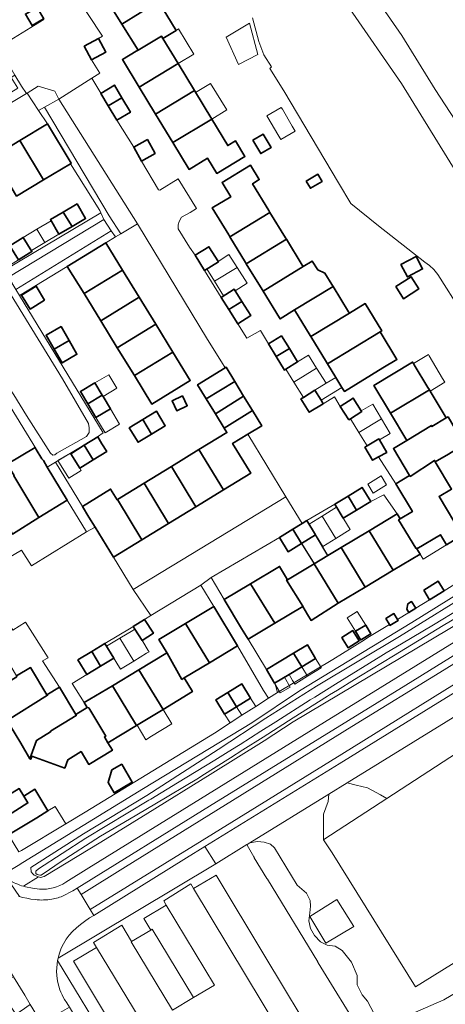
# Model space of a CAD drawing. Extents: x 147051 to 149075, y 463071 to 465537.
# Tile 201 of 229: x 147850 to 147930, y 464520 to 464706. Entities that reach past the tile are written whole.
import ezdxf

# ---------------------------------------------------------------- set-up
doc = ezdxf.new("R2010")
doc.units = 0
doc.header["$LTSCALE"] = 0.5
for name, color, linetype, lineweight in [('B-PV-GR-BEPLANTING_CULTUUR_HEESTERS-GV', 252, 'CONTINUOUS', 18), ('B-PV-OG-BEBOUWING-GV', 6, 'CONTINUOUS', 35), ('B-PV-OG-BEBOUWING_LUIFEL-GV', 6, 'CONTINUOUS', 18), ('B-PV-OG-TERREIN_BEGROEID-GV', 252, 'CONTINUOUS', 18), ('B-PV-OG-TERREIN_ERF-GV', 252, 'CONTINUOUS', 18), ('B-PV-OG-WATER_SLOOT-GV', 252, 'CONTINUOUS', 18), ('B-PV-OG-WEG-GV', 252, 'CONTINUOUS', 18), ('B-PV-VH-GESLOTENVERHARDING_ASFALT-GV', 252, 'CONTINUOUS', 18), ('B-PV-VH-OPENVERHARDING-GV', 252, 'CONTINUOUS', 18), ('B-PV-VH-OPENVERHARDING_BETONSTRAATSTEEN-GV', 252, 'CONTINUOUS', 18), ('B-PV-VH-OPENVERHARDING_SIERBESTRATING-GV', 252, 'CONTINUOUS', 18), ('B-PV-VH-OPENVERHARDING_TEGEL-GV', 252, 'CONTINUOUS', 18), ('N-PV-OG-BEBOUWING-GV', 6, 'CONTINUOUS', 25)]:
    doc.layers.add(name, color=color, linetype=linetype, lineweight=lineweight)

msp = doc.modelspace()

# ---------------------------------------------------------------- linework, layer by layer
at = {"layer": 'B-PV-GR-BEPLANTING_CULTUUR_HEESTERS-GV', "flags": 128}
for points in [[(147853.038, 464693.015), (147850.964, 464691.737), (147853.094, 464688.434), (147854.193, 464689.061), (147856.943, 464690.614), (147856.141, 464692.115)], [(147848.815, 464654.795), (147866.765, 464665.854), (147865.366, 464667.959), (147847.419, 464657.087)], [(147849.515, 464653.647), (147858.502, 464659.135), (147865.73, 464663.577), (147867.554, 464664.666), (147866.765, 464665.854), (147848.815, 464654.795)], [(147916.081, 464616.465), (147918.592, 464618.007), (147917.554, 464619.697), (147915.043, 464618.155)]]:
    msp.add_lwpolyline(points, close=True, dxfattribs=at)
at = {"layer": 'B-PV-OG-BEBOUWING-GV', "flags": 128}
for points in [[(147865.589, 464709.921), (147868.799, 464704.711), (147875.674, 464708.947), (147872.543, 464714.106), (147873.864, 464714.908), (147872.191, 464717.665), (147868.369, 464715.345), (147867.003, 464714.516), (147868.66, 464711.785)], [(147854.049, 464705.692), (147854.069, 464705.704), (147852.895, 464707.719), (147852.812, 464707.862), (147850.625, 464706.589), (147851.881, 464704.431)], [(147871.815, 464699.814), (147876.25, 464702.435), (147876.473, 464702.02), (147878.962, 464703.53), (147875.674, 464708.947), (147868.799, 464704.711)], [(147861.689, 464700.578), (147863.087, 464698.007), (147865.769, 464699.466), (147864.371, 464702.036)], [(147872.034, 464692.848), (147879.352, 464697.276), (147876.473, 464702.02), (147876.25, 464702.435), (147871.815, 464699.814), (147871.489, 464699.621), (147868.883, 464698.039)], [(147872.034, 464692.848), (147875.132, 464687.744), (147882.433, 464692.201), (147879.352, 464697.276)], [(147864.833, 464691.681), (147866.216, 464689.327), (147868.767, 464690.871), (147867.379, 464693.234)], [(147885.68, 464686.851), (147882.433, 464692.201), (147875.132, 464687.744), (147878.365, 464682.417)], [(147867.808, 464686.616), (147870.379, 464688.126), (147868.767, 464690.871), (147866.216, 464689.327)], [(147859.111, 464678.458), (147859.25, 464678.541), (147854.803, 464685.942), (147849.561, 464682.792), (147854.052, 464675.426)], [(147885.68, 464686.851), (147878.365, 464682.417), (147881.415, 464677.392), (147884.869, 464679.489), (147886.615, 464676.612), (147891.926, 464679.835), (147890.167, 464682.734), (147888.714, 464681.852)], [(147893.447, 464682.866), (147894.912, 464680.368), (147896.859, 464681.51), (147895.394, 464684.008)], [(147844.476, 464679.736), (147848.969, 464672.368), (147854.052, 464675.426), (147849.561, 464682.792)], [(147875.062, 464680.401), (147873.575, 464683.004), (147871.002, 464681.534), (147872.488, 464678.931)], [(147896.443, 464669.638), (147893.359, 464674.69), (147894.622, 464675.461), (147892.97, 464678.168), (147887.636, 464674.912), (147889.266, 464672.241), (147885.795, 464670.122), (147888.888, 464665.055), (147889.108, 464664.695), (147896.65, 464669.299)], [(147903.48, 464675.152), (147904.271, 464673.828), (147906.452, 464675.132), (147905.661, 464676.455)], [(147857.748, 464669.364), (147859.396, 464666.66), (147861.951, 464668.169), (147860.34, 464670.896)], [(147859.396, 464666.66), (147857.748, 464669.364), (147855.328, 464667.934), (147856.939, 464665.208)], [(147899.585, 464664.491), (147896.65, 464669.299), (147889.108, 464664.695), (147892.039, 464659.892), (147892.195, 464659.637), (147899.738, 464664.241)], [(147849.325, 464660.369), (147851.843, 464661.93), (147850.202, 464664.575), (147847.685, 464663.014)], [(147868.885, 464658.443), (147865.73, 464663.577), (147858.502, 464659.135), (147861.653, 464654.008)], [(147902.702, 464659.384), (147899.738, 464664.241), (147892.195, 464659.637), (147895.15, 464654.797), (147895.338, 464654.489), (147902.88, 464659.093)], [(147882.558, 464661.223), (147884.325, 464658.375), (147886.929, 464659.99), (147885.162, 464662.838)], [(147901.291, 464650.936), (147908.529, 464655.354), (147908.297, 464655.735), (147906.983, 464657.888), (147905.636, 464658.496), (147904.585, 464660.134), (147902.88, 464659.093), (147895.338, 464654.489), (147898.429, 464649.425), (147898.534, 464649.253)], [(147924.13, 464660.976), (147921.296, 464659.475), (147922.526, 464657.152), (147925.36, 464658.652)], [(147868.885, 464658.443), (147861.653, 464654.008), (147864.786, 464648.909), (147872.037, 464653.314)], [(147920.305, 464655.352), (147921.769, 464653.051), (147924.656, 464654.887), (147923.192, 464657.189)], [(147854.22, 464652.767), (147852.616, 464655.385), (147849.913, 464653.729), (147851.517, 464651.111)], [(147891.37, 464652.501), (147889.882, 464654.847), (147887.436, 464653.296), (147888.894, 464650.997)], [(147904.233, 464646.117), (147904.355, 464645.917), (147911.593, 464650.335), (147911.45, 464650.57), (147908.529, 464655.354), (147901.291, 464650.936)], [(147867.915, 464643.818), (147875.153, 464648.243), (147872.037, 464653.314), (147864.786, 464648.909)], [(147888.894, 464650.997), (147890.595, 464648.314), (147893.041, 464649.865), (147891.37, 464652.501)], [(147907.284, 464641.119), (147907.494, 464640.775), (147917.371, 464646.804), (147917.67, 464646.986), (147914.532, 464652.129), (147911.593, 464650.335), (147904.355, 464645.917)], [(147858.828, 464645.2), (147857.333, 464647.794), (147854.526, 464646.176), (147856.021, 464643.582)], [(147878.37, 464643.009), (147875.153, 464648.243), (147867.915, 464643.818), (147871.125, 464638.594)], [(147909.033, 464638.254), (147910.191, 464636.356), (147910.645, 464635.613), (147917.883, 464640.031), (147920.522, 464641.642), (147917.371, 464646.804), (147907.494, 464640.775)], [(147858.828, 464645.2), (147856.021, 464643.582), (147857.517, 464640.988), (147860.324, 464642.606)], [(147898.837, 464646.089), (147896.367, 464644.582), (147897.837, 464642.171), (147900.299, 464643.69)], [(147878.37, 464643.009), (147871.125, 464638.594), (147874.421, 464633.231), (147881.649, 464637.673)], [(147897.837, 464642.171), (147899.383, 464639.636), (147899.647, 464639.797), (147901.845, 464641.155), (147900.299, 464643.69)], [(147919.356, 464631.5), (147926.643, 464635.9), (147926.359, 464636.372), (147923.811, 464640.613), (147923.666, 464640.855), (147923.498, 464641.134), (147916.202, 464636.75)], [(147890.002, 464637.487), (147888.375, 464640.142), (147888.209, 464640.04), (147883.033, 464636.868), (147884.656, 464634.22)], [(147863.713, 464637.219), (147860.979, 464635.589), (147862.369, 464633.258), (147865.087, 464634.914)], [(147886.393, 464631.386), (147891.689, 464634.736), (147890.002, 464637.487), (147884.656, 464634.22)], [(147906.666, 464633.296), (147906.26, 464633.957), (147905.111, 464635.829), (147905.106, 464635.838), (147902.933, 464634.492), (147902.481, 464634.214), (147904.036, 464631.681)], [(147919.356, 464631.5), (147922.431, 464626.382), (147927.025, 464629.201), (147927.132, 464628.995), (147929.821, 464630.61), (147926.793, 464635.65), (147926.643, 464635.9)], [(147863.905, 464630.683), (147866.639, 464632.313), (147865.227, 464634.68), (147865.087, 464634.914), (147862.369, 464633.258)], [(147880.215, 464634.759), (147878.227, 464633.816), (147879.102, 464631.971), (147881.09, 464632.914)], [(147888.027, 464628.72), (147893.342, 464632.038), (147891.689, 464634.736), (147886.393, 464631.386)], [(147911.462, 464630.259), (147911.784, 464630.463), (147913.904, 464631.808), (147913.824, 464631.934), (147912.297, 464634.342), (147909.854, 464632.793)], [(147874.382, 464627.597), (147876.938, 464629.146), (147875.276, 464631.889), (147872.72, 464630.339)], [(147887.878, 464617.079), (147893.023, 464620.233), (147889.612, 464625.799), (147892.494, 464627.565), (147895.103, 464629.165), (147893.342, 464632.038), (147888.027, 464628.72), (147888.543, 464627.879), (147883.289, 464624.659)], [(147870.163, 464628.789), (147871.826, 464626.047), (147874.382, 464627.597), (147872.72, 464630.339)], [(147927.025, 464629.201), (147922.431, 464626.382), (147919.875, 464624.847), (147922.921, 464619.777), (147923.054, 464619.618), (147927.628, 464622.638), (147927.762, 464622.331), (147930.241, 464623.82), (147933.195, 464625.592), (147930.165, 464630.806), (147929.821, 464630.61), (147927.132, 464628.995)], [(147865.923, 464624.3), (147865.014, 464625.765), (147864.223, 464627.04), (147861.689, 464625.468), (147863.389, 464622.728)], [(147917.095, 464623.304), (147918.624, 464624.147), (147917.239, 464626.481), (147917.124, 464626.665), (147914.965, 464625.385), (147914.507, 464625.113), (147915.954, 464622.674)], [(147858.501, 464615.131), (147854.727, 464621.38), (147853.995, 464622.591), (147853.719, 464622.955), (147852.67, 464624.688), (147852.437, 464625.078), (147847.198, 464621.914), (147848.481, 464619.791), (147848.414, 464619.751), (147853.159, 464611.904)], [(147861.689, 464625.468), (147859.154, 464623.895), (147860.854, 464621.155), (147863.389, 464622.728)], [(147878.103, 464621.48), (147882.707, 464613.91), (147887.878, 464617.079), (147883.289, 464624.659)], [(147920.335, 464618.223), (147923.462, 464613.019), (147921.144, 464611.626), (147920.864, 464611.443), (147924.076, 464606.096), (147924.197, 464606.164), (147924.314, 464605.97), (147928.737, 464608.628), (147929.862, 464606.755), (147932.84, 464608.544), (147928.473, 464615.813), (147930.828, 464617.228), (147927.762, 464622.331), (147927.628, 464622.638), (147923.054, 464619.618), (147922.921, 464619.777)], [(147843.485, 464616.773), (147843.301, 464616.596), (147845.984, 464612.246), (147846.157, 464612.177), (147848.2, 464608.755), (147853.159, 464611.904), (147848.414, 464619.751), (147848.481, 464619.791), (147847.198, 464621.914), (147842.203, 464618.896)], [(147872.955, 464618.325), (147877.544, 464610.746), (147882.707, 464613.91), (147878.103, 464621.48)], [(147872.549, 464607.684), (147867.941, 464615.252), (147867.902, 464615.228), (147866.664, 464617.248), (147861.345, 464613.988), (147862.583, 464611.968), (147863.765, 464610.04), (147867.213, 464604.414)], [(147872.549, 464607.684), (147877.544, 464610.746), (147872.955, 464618.325), (147867.941, 464615.252)], [(147915.604, 464614.928), (147913.993, 464617.546), (147911.352, 464615.921), (147912.948, 464613.294)], [(147911.352, 464615.921), (147908.834, 464614.372), (147910.445, 464611.754), (147912.948, 464613.294)], [(147902.597, 464607.018), (147905.221, 464608.632), (147903.58, 464611.299), (147902.725, 464610.773), (147900.961, 464609.688)], [(147915.318, 464609.39), (147919.83, 464601.962), (147924.894, 464605.004), (147924.314, 464605.97), (147924.197, 464606.164), (147924.076, 464606.096), (147920.864, 464611.443), (147921.144, 464611.626), (147920.586, 464612.555)], [(147902.597, 464607.018), (147900.961, 464609.688), (147898.408, 464608.117), (147900.049, 464605.45)], [(147919.83, 464601.962), (147915.318, 464609.39), (147910.058, 464606.229), (147914.566, 464598.799)], [(147909.499, 464595.755), (147914.566, 464598.799), (147910.058, 464606.229), (147907.565, 464604.731), (147904.958, 464603.165)], [(147902.818, 464595.236), (147899.776, 464600.115), (147899.964, 464600.165), (147898.449, 464602.687), (147893.006, 464599.417), (147897.565, 464592.006), (147902.801, 464595.162)], [(147903.737, 464593.638), (147904.398, 464592.539), (147909.499, 464595.755), (147904.958, 464603.165), (147899.964, 464600.165), (147899.776, 464600.115), (147902.818, 464595.236), (147902.801, 464595.162)], [(147892.53, 464588.97), (147897.565, 464592.006), (147893.006, 464599.417), (147888.043, 464596.436), (147891.299, 464591.009)], [(147925.594, 464598.22), (147926.694, 464596.418), (147929.418, 464598.082), (147928.318, 464599.883)], [(147880.769, 464591.932), (147885.268, 464584.566), (147890.529, 464587.721), (147886.09, 464595.123)], [(147922.374, 464594.661), (147922.781, 464594.003), (147924.071, 464594.8), (147923.285, 464596.072), (147922.598, 464595.647)], [(147871.235, 464590.888), (147872.605, 464588.753), (147874.708, 464590.103), (147873.025, 464592.725), (147870.922, 464591.375)], [(147918.434, 464592.872), (147919.126, 464591.757), (147919.233, 464591.585), (147920.748, 464592.527), (147920.646, 464592.691), (147919.948, 464593.813)], [(147877.291, 464586.362), (147880.081, 464581.41), (147880.515, 464581.697), (147885.268, 464584.566), (147880.769, 464591.932), (147875.754, 464588.924)], [(147913.869, 464588.916), (147915.623, 464589.993), (147915.657, 464590.014), (147914.656, 464591.646), (147912.742, 464590.472), (147913.744, 464588.84)], [(147910.446, 464588.886), (147911.369, 464587.397), (147913.426, 464588.672), (147912.503, 464590.161), (147912.229, 464590.604), (147910.172, 464589.329)], [(147867.257, 464585.437), (147865.575, 464588.2), (147863.097, 464586.691), (147864.772, 464583.924)], [(147902.629, 464583.777), (147905.244, 464585.351), (147903.696, 464587.922), (147901.056, 464586.333)], [(147860.499, 464585.109), (147862.181, 464582.346), (147864.772, 464583.924), (147863.097, 464586.691)], [(147877.291, 464586.362), (147877.06, 464586.271), (147871.997, 464583.235), (147876.528, 464575.781), (147882.058, 464579.123), (147880.515, 464581.697), (147880.081, 464581.41)], [(147900.239, 464582.338), (147902.629, 464583.777), (147901.056, 464586.333), (147898.691, 464584.909), (147895.972, 464583.272), (147897.523, 464580.703)], [(147844.348, 464578.107), (147842.685, 464577.103), (147845.212, 464572.92), (147846.861, 464573.916), (147847.034, 464573.628), (147847.183, 464573.717), (147854.796, 464578.441), (147854.626, 464578.541), (147851.561, 464583.652), (147848.97, 464582.098), (147848.993, 464581.937), (147843.969, 464578.971), (147843.982, 464578.717)], [(147871.997, 464583.235), (147867.002, 464580.238), (147871.527, 464572.758), (147876.528, 464575.781)], [(147847.183, 464573.717), (147847.632, 464572.959), (147849.733, 464569.412), (147851.464, 464566.49), (147852.712, 464569.961), (147855.372, 464571.557), (147855.323, 464571.679), (147860.196, 464574.622), (147860.094, 464574.838), (147857.014, 464579.973), (147854.626, 464578.541), (147854.796, 464578.441)], [(147871.527, 464572.758), (147867.002, 464580.238), (147861.706, 464577.062), (147862.261, 464576.138), (147862.533, 464576.106), (147865.772, 464570.751), (147865.494, 464570.597), (147866.149, 464569.508)], [(147892.964, 464577.887), (147891.325, 464580.564), (147888.696, 464578.954), (147890.332, 464576.275)], [(147890.332, 464576.275), (147888.696, 464578.954), (147886.475, 464577.593), (147888.114, 464574.917)], [(147861.117, 464567.847), (147862.571, 464565.429), (147867, 464568.093), (147866.149, 464569.508), (147865.494, 464570.597), (147865.772, 464570.751), (147862.533, 464576.106), (147862.261, 464576.138), (147860.094, 464574.838), (147860.196, 464574.622), (147855.323, 464571.679), (147855.372, 464571.557), (147852.712, 464569.961), (147851.464, 464566.49), (147851.635, 464566.391), (147851.857, 464566.983), (147858.021, 464564.75), (147858.598, 464566.306)], [(147868.789, 464565.469), (147866.916, 464564.384), (147866.173, 464562.051), (147867.295, 464560.115), (147870.736, 464562.108)], [(147844.133, 464557.653), (147845.813, 464554.883), (147851.084, 464558.178), (147850.295, 464559.478), (147849.447, 464560.877)], [(147845.813, 464554.883), (147847.448, 464552.188), (147852.762, 464555.412), (147854.867, 464556.689), (147852.401, 464560.755), (147850.295, 464559.478), (147851.084, 464558.178)]]:
    msp.add_lwpolyline(points, close=True, dxfattribs=at)
at = {"layer": 'B-PV-OG-BEBOUWING_LUIFEL-GV', "flags": 128}
for points in [[(147888.377, 464702.247), (147890.737, 464697.121), (147894.332, 464699.014), (147892.824, 464704.89)], [(147876.473, 464702.02), (147879.352, 464697.276), (147882.343, 464699.086), (147879.462, 464703.834), (147878.962, 464703.53)], [(147885.485, 464693.563), (147882.651, 464691.843), (147885.68, 464686.851), (147888.514, 464688.571)], [(147896.272, 464687.123), (147898.129, 464683.941), (147898.691, 464682.978), (147901.394, 464684.556), (147900.832, 464685.519), (147898.975, 464688.701), (147898.78, 464689.035), (147896.077, 464687.457)], [(147854.299, 464663.628), (147856.939, 464665.208), (147855.455, 464667.719), (147852.78, 464666.118)], [(147854.299, 464663.628), (147852.78, 464666.118), (147850.202, 464664.575), (147851.74, 464662.096)], [(147890.448, 464658.922), (147888.914, 464661.341), (147886.888, 464660.056), (147886.929, 464659.99), (147884.785, 464658.66), (147886.219, 464656.345)], [(147886.219, 464656.345), (147887.919, 464653.602), (147889.882, 464654.847), (147890.085, 464654.527), (147892.332, 464655.952), (147890.448, 464658.922)], [(147899.647, 464639.797), (147901.143, 464637.381), (147905.429, 464639.99), (147903.915, 464642.434), (147901.845, 464641.155)], [(147923.666, 464640.855), (147923.811, 464640.613), (147926.359, 464636.372), (147926.643, 464635.9), (147926.793, 464635.65), (147929.562, 464637.322), (147929.143, 464638.017), (147926.601, 464642.316), (147926.463, 464642.544)], [(147901.143, 464637.381), (147902.933, 464634.492), (147905.106, 464635.838), (147907.198, 464637.134), (147905.429, 464639.99)], [(147865.087, 464634.914), (147865.227, 464634.68), (147867.812, 464636.221), (147866.298, 464638.76), (147863.713, 464637.219)], [(147905.106, 464635.838), (147905.111, 464635.829), (147906.26, 464633.957), (147910.191, 464636.356), (147909.033, 464638.254), (147907.198, 464637.134)], [(147866.639, 464632.313), (147863.905, 464630.683), (147865.602, 464627.837), (147868.336, 464629.468)], [(147913.391, 464627.898), (147917.614, 464630.448), (147915.975, 464633.21), (147913.824, 464631.934), (147913.904, 464631.808), (147911.784, 464630.463)], [(147913.391, 464627.898), (147914.965, 464625.385), (147917.124, 464626.665), (147917.239, 464626.481), (147919.257, 464627.678), (147917.614, 464630.448)], [(147856.725, 464622.583), (147858.773, 464619.282), (147861.115, 464620.735), (147860.854, 464621.155), (147859.154, 464623.895), (147859.086, 464624.004)], [(147909.022, 464607.937), (147911.758, 464609.62), (147909.175, 464613.818), (147906.465, 464612.15)], [(147909.022, 464607.937), (147906.465, 464612.15), (147903.993, 464610.629), (147906.575, 464606.431)], [(147924.314, 464605.97), (147924.894, 464605.004), (147925.473, 464604.061), (147929.862, 464606.755), (147928.737, 464608.628)], [(147911.166, 464593.039), (147912.742, 464590.472), (147914.656, 464591.646), (147913.08, 464594.214)], [(147868.381, 464589.183), (147871.001, 464584.874), (147873.409, 464586.34), (147873.894, 464586.635), (147873.74, 464586.887), (147872.741, 464588.529), (147872.605, 464588.753), (147871.235, 464590.888), (147870.808, 464590.614)], [(147871.001, 464584.874), (147868.381, 464589.183), (147865.876, 464587.706), (147868.519, 464583.363)], [(147903.712, 464582.017), (147906.252, 464583.633), (147906.271, 464583.645), (147905.244, 464585.351), (147902.629, 464583.777)], [(147903.712, 464582.017), (147902.629, 464583.777), (147900.239, 464582.338), (147900.912, 464581.221), (147901.341, 464580.508)], [(147900.474, 464579.997), (147899.377, 464581.819), (147897.513, 464580.721), (147898.592, 464578.889)], [(147888.114, 464574.917), (147889.186, 464573.259), (147891.369, 464574.671), (147890.332, 464576.275)], [(147890.332, 464576.275), (147891.369, 464574.671), (147893.96, 464576.346), (147892.964, 464577.887)], [(147876.528, 464575.781), (147871.637, 464572.824), (147873.3, 464570.087), (147874.353, 464570.727), (147878.184, 464573.056)], [(147849.387, 464549.004), (147849.907, 464549.25), (147858.208, 464554.252), (147856.238, 464557.521), (147854.867, 464556.689), (147852.762, 464555.412), (147847.448, 464552.188)]]:
    msp.add_lwpolyline(points, close=True, dxfattribs=at)
at = {"layer": 'B-PV-OG-TERREIN_BEGROEID-GV', "flags": 128}
for points in [[(147892.888, 464734.396), (147891.735, 464734.281), (147892.451, 464733.423), (147892.737, 464733.08), (147899.619, 464724.969), (147900.305, 464723.889), (147911.677, 464707.578), (147921.38, 464693.556), (147931.815, 464676.676), (147936.294, 464669.568), (147940.532, 464672.334), (147939.181, 464674.462), (147933.367, 464683.745), (147927.754, 464692.402), (147921.438, 464702.585), (147910.388, 464718.648), (147905.653, 464725.278), (147903.424, 464727.679), (147898.916, 464732.408), (147896.262, 464734.734)], [(147848.446, 464634.994), (147850.81, 464631.093), (147855.346, 464623.962), (147855.797, 464623.612), (147856.172, 464623.663), (147856.554, 464623.965), (147862.106, 464627.138), (147862.64, 464627.874), (147862.644, 464628.772), (147862.493, 464629.547), (147857.606, 464637.98), (147847.28, 464654.843), (147846.959, 464655.383), (147846.55, 464655.696), (147846.103, 464655.804), (147845.727, 464655.798), (147845.307, 464655.62), (147844.094, 464654.797), (147840.461, 464652.51), (147838.631, 464651.03), (147843.206, 464643.474), (147847.814, 464635.926)], [(147944.93, 464599.622), (147946.223, 464600.951), (147946.186, 464601.224), (147945.061, 464603.448), (147936.019, 464598.775), (147920.997, 464589.507), (147905.425, 464580.138), (147895.852, 464574.127), (147886.879, 464568.24), (147873.482, 464559.599), (147861.585, 464552.36), (147851.652, 464546.043), (147851.689, 464545.194), (147852.003, 464544.865), (147852.263, 464544.592), (147853.08, 464544.277), (147853.459, 464544.131), (147854.143, 464544.37), (147864.829, 464550.822), (147873.643, 464556.257), (147885.417, 464563.55), (147895.555, 464569.848), (147901.024, 464573.453)], [(147956.559, 464591.256), (147948.668, 464589.267), (147947.156, 464588.69), (147947.116, 464588.67), (147946.048, 464587.992), (147944.038, 464586.755), (147929.027, 464577.511), (147909.697, 464565.566), (147884.387, 464549.961), (147886.446, 464546.741), (147892.287, 464550.335), (147892.371, 464550.387), (147892.879, 464550.7), (147907.711, 464559.833), (147911.151, 464561.952), (147953.851, 464588.248), (147956.988, 464590.18)], [(147918.667, 464559.027), (147906.792, 464551.291), (147906.709, 464551.237), (147908.351, 464548.799), (147924.007, 464523.582), (147972.767, 464553.818), (147955.438, 464582.979)], [(147906.792, 464551.291), (147918.667, 464559.027), (147917.426, 464559.695), (147914.991, 464561.006), (147912.848, 464561.534), (147911.151, 464561.952), (147907.711, 464559.833), (147907.611, 464558.481), (147906.709, 464556.052), (147906.709, 464551.336), (147906.709, 464551.237)], [(147904.171, 464536.829), (147909.233, 464540.02), (147912.424, 464534.958), (147907.15, 464531.829)]]:
    msp.add_lwpolyline(points, close=True, dxfattribs=at)
for points in [[(147910.388, 464718.648), (147921.438, 464702.585), (147927.754, 464692.402), (147933.367, 464683.745), (147939.181, 464674.462), (147940.532, 464672.334), (147948.303, 464660.101), (147962.34, 464632.808)], [(147858.225, 464543.258), (147862.545, 464545.974), (147883.586, 464558.972), (147903.977, 464571.546), (147927.037, 464585.8), (147939.835, 464593.683), (147941.631, 464594.789), (147942.444, 464595.315), (147943.992, 464596.572), (147947.919, 464600.982), (147946.186, 464601.224), (147946.223, 464600.951), (147944.93, 464599.622), (147901.024, 464573.453), (147895.555, 464569.848), (147885.417, 464563.55), (147873.643, 464556.257), (147864.829, 464550.822), (147854.143, 464544.37), (147853.459, 464544.131), (147853.08, 464544.277), (147850.266, 464542.506)], [(147997.566, 464566.458), (147998.765, 464572.344), (147990.528, 464585.423), (147991.167, 464591.181), (147987.055, 464597.831), (147956.997, 464590.155), (147956.988, 464590.18), (147953.851, 464588.248), (147977.008, 464549.281), (147929.362, 464521.154), (147917.546, 464516)], [(147937.37, 464596.369), (147929.266, 464591.547), (147919.9, 464585.869), (147913.652, 464582.069), (147912.565, 464581.4), (147909.36, 464579.425), (147907.878, 464578.512), (147907.448, 464578.247), (147901.036, 464574.172), (147895.37, 464570.581), (147891.559, 464568.157), (147889.188, 464566.649), (147883.847, 464563.264), (147883.183, 464562.865), (147874.99, 464557.94), (147870.202, 464555.117), (147864.778, 464551.921), (147857.179, 464547.044), (147854.142, 464544.994), (147854.042, 464544.927), (147853.561, 464544.602), (147853.309, 464544.602), (147852.841, 464544.719), (147852.556, 464544.926), (147852.556, 464545.33), (147853.109, 464545.794), (147862.006, 464551.56), (147873.876, 464558.704), (147874.212, 464558.91), (147879.226, 464561.98), (147886.25, 464566.252), (147888.796, 464567.818), (147890.702, 464568.98), (147891.06, 464569.198), (147894.903, 464571.661), (147897.724, 464573.468), (147904.199, 464577.56), (147905.076, 464578.1), (147908.994, 464580.514), (147917.502, 464585.795), (147918.528, 464586.409), (147921.412, 464588.099), (147927.396, 464591.716), (147932.356, 464594.685)], [(147953.851, 464588.248), (147911.151, 464561.952), (147912.848, 464561.534), (147914.991, 464561.006), (147917.426, 464559.695), (147918.667, 464559.027), (147955.438, 464582.979)], [(147972.767, 464553.818), (147924.007, 464523.582), (147908.351, 464548.799), (147906.709, 464551.237), (147906.709, 464551.336), (147906.709, 464556.052), (147907.611, 464558.481), (147907.711, 464559.833), (147892.879, 464550.7), (147894.314, 464550.918), (147895.537, 464550.834), (147896.754, 464550.459), (147897.485, 464549.708), (147901.769, 464542.725), (147903.529, 464541.207), (147904.179, 464539.826), (147904.298, 464538.775), (147904.139, 464537.507), (147903.952, 464536.016), (147904.278, 464534.592), (147905.051, 464533.224), (147906.181, 464532.074), (147907.429, 464531.44), (147908.896, 464531.222), (147910.243, 464530.429), (147911.987, 464528.208), (147913.077, 464525.69), (147913.057, 464523.985), (147914.008, 464522.101), (147914.979, 464520.892), (147917.546, 464516), (147929.362, 464521.154), (147977.008, 464549.281)], [(147914.053, 464514.583), (147905.727, 464528.097), (147905.675, 464528.181), (147905.624, 464528.265), (147896.152, 464543.815), (147896.101, 464543.899), (147896.05, 464543.984), (147893.702, 464547.877), (147893.651, 464547.962), (147893.602, 464548.048), (147892.336, 464550.249), (147892.287, 464550.335), (147886.446, 464546.741), (147856.766, 464528.999), (147856.671, 464528.536), (147866.611, 464512.12)], [(147917.546, 464516), (147914.979, 464520.892), (147914.008, 464522.101), (147913.057, 464523.985), (147913.077, 464525.69), (147911.987, 464528.208), (147910.243, 464530.429), (147908.896, 464531.222), (147907.429, 464531.44), (147906.181, 464532.074), (147905.051, 464533.224), (147904.278, 464534.592), (147903.952, 464536.016), (147904.139, 464537.507), (147904.298, 464538.775), (147904.179, 464539.826), (147903.529, 464541.207), (147901.769, 464542.725), (147897.485, 464549.708), (147896.754, 464550.459), (147895.537, 464550.834), (147894.314, 464550.918), (147892.879, 464550.7), (147892.371, 464550.387), (147892.287, 464550.335), (147892.336, 464550.249), (147893.602, 464548.048), (147893.651, 464547.962), (147893.702, 464547.877), (147896.05, 464543.984), (147896.101, 464543.899), (147896.152, 464543.815), (147905.624, 464528.265), (147905.675, 464528.181), (147905.727, 464528.097), (147914.053, 464514.583)], [(147884.387, 464549.961), (147880.949, 464547.841)], [(147886.446, 464546.741), (147884.387, 464549.961)], [(147856.766, 464528.999), (147886.446, 464546.741)], [(147880.949, 464547.841), (147863.495, 464537.03)], [(147866.445, 464517.136), (147859.679, 464528.413), (147863.99, 464531.013), (147863.435, 464531.94), (147868.743, 464535.171), (147870.617, 464532.105), (147874.209, 464534.253), (147872.901, 464536.428), (147877.121, 464538.949), (147876.641, 464539.752), (147881.776, 464542.944), (147882.284, 464542.077), (147886.503, 464544.608), (147895.708, 464529.378), (147906.047, 464512.197)], [(147850.647, 464542.398), (147851.944, 464542.122), (147853.263, 464541.982)], [(147861.767, 464535.894), (147860.973, 464535.288)], [(147862.706, 464536.543), (147861.767, 464535.894)], [(147863.495, 464537.03), (147862.706, 464536.543)]]:
    msp.add_lwpolyline(points, dxfattribs=at)
at = {"layer": 'B-PV-OG-TERREIN_BEGROEID-GV'}
for points in [[(147853.263, 464541.982, 0.1636044), (147858.225, 464543.258)], [(147850.266, 464542.506, 0.0055476), (147850.647, 464542.398)], [(147860.973, 464535.288, 0.1840477), (147856.766, 464528.999)]]:
    msp.add_lwpolyline(points, format="xyb", dxfattribs=at)
at = {"layer": 'B-PV-OG-TERREIN_ERF-GV', "flags": 128}
for points in [[(147859.745, 464710.669), (147865.107, 464702.436), (147864.371, 464702.036), (147865.769, 464699.466), (147863.087, 464698.007), (147864.616, 464695.498), (147863.152, 464694.541), (147864.808, 464691.723), (147864.833, 464691.681), (147867.379, 464693.234), (147868.767, 464690.871), (147870.379, 464688.126), (147867.808, 464686.616), (147871.002, 464681.534), (147873.575, 464683.004), (147875.062, 464680.401), (147872.488, 464678.931), (147875.678, 464673.507), (147875.9, 464673.448), (147879.4, 464675.631), (147882.837, 464670.018), (147881.618, 464669.294), (147880.007, 464668.406), (147879.529, 464667.604), (147879.389, 464666.955), (147879.389, 464666.201), (147881.481, 464662.765), (147882.558, 464661.223), (147885.162, 464662.838), (147886.929, 464659.99), (147884.325, 464658.375), (147887.436, 464653.296), (147889.882, 464654.847), (147891.37, 464652.501), (147893.041, 464649.865), (147890.595, 464648.314), (147892.315, 464645.601), (147894.861, 464647.052), (147896.367, 464644.582), (147898.837, 464646.089), (147900.299, 464643.69), (147901.845, 464641.155), (147899.647, 464639.797), (147901.143, 464637.381), (147902.933, 464634.492), (147905.106, 464635.838), (147905.111, 464635.829), (147906.26, 464633.957), (147906.666, 464633.296), (147908.762, 464634.602), (147909.854, 464632.793), (147912.297, 464634.342), (147913.824, 464631.934), (147913.904, 464631.808), (147911.784, 464630.463), (147913.391, 464627.898), (147914.965, 464625.385), (147917.124, 464626.665), (147917.239, 464626.481), (147918.624, 464624.147), (147917.095, 464623.304), (147920.335, 464618.223), (147922.921, 464619.777), (147919.875, 464624.847), (147922.431, 464626.382), (147919.356, 464631.5), (147916.202, 464636.75), (147923.498, 464641.134), (147923.666, 464640.855), (147923.811, 464640.613), (147926.359, 464636.372), (147926.643, 464635.9), (147926.793, 464635.65), (147929.821, 464630.61)], [(147875.674, 464708.947), (147878.962, 464703.53), (147876.473, 464702.02), (147879.352, 464697.276), (147882.433, 464692.201), (147885.68, 464686.851), (147888.714, 464681.852), (147890.167, 464682.734), (147891.926, 464679.835), (147886.615, 464676.612), (147884.869, 464679.489), (147881.415, 464677.392), (147878.365, 464682.417), (147875.132, 464687.744), (147872.034, 464692.848), (147868.883, 464698.039), (147871.489, 464699.621), (147871.815, 464699.814), (147868.799, 464704.711), (147865.589, 464709.921)], [(147854.049, 464705.692), (147851.881, 464704.431), (147850.625, 464706.589)], [(147932.718, 464650.614), (147928.263, 464657.602), (147927.509, 464658.517), (147926.638, 464659.322), (147925.784, 464659.931), (147917.041, 464666.782), (147911.862, 464670.992), (147909.571, 464674.867), (147899.229, 464692.173), (147896.632, 464696.363), (147896.936, 464696.665), (147895.488, 464698.916), (147894.536, 464701.461), (147893.336, 464705.88)], [(147847.556, 464701.599), (147854.099, 464705.604)], [(147844.476, 464679.736), (147849.561, 464682.792), (147854.803, 464685.942), (147853.094, 464688.434), (147850.964, 464691.737), (147850.811, 464691.645), (147830.767, 464679.638)], [(147843.973, 464656.872), (147864.798, 464669.204), (147864.597, 464669.644), (147859.111, 464678.458), (147854.052, 464675.426), (147848.969, 464672.368)], [(147847.198, 464621.914), (147852.437, 464625.078), (147852.67, 464624.688), (147852.701, 464624.707), (147847.08, 464633.895)], [(147930.241, 464623.82), (147927.762, 464622.331), (147930.828, 464617.228), (147928.473, 464615.813), (147932.84, 464608.544)], [(147929.862, 464606.755), (147928.737, 464608.628), (147924.314, 464605.97), (147924.894, 464605.004), (147919.83, 464601.962), (147914.566, 464598.799), (147909.499, 464595.755), (147904.398, 464592.539), (147903.737, 464593.638), (147902.801, 464595.162), (147897.565, 464592.006), (147892.53, 464588.97), (147895.972, 464583.272), (147898.691, 464584.909), (147901.056, 464586.333), (147903.696, 464587.922), (147905.244, 464585.351), (147902.629, 464583.777), (147900.239, 464582.338), (147897.523, 464580.703), (147897.617, 464580.548), (147898.047, 464578.983), (147908.446, 464585.196), (147913.93, 464588.568), (147915.406, 464589.473), (147919.126, 464591.757), (147918.434, 464592.872), (147919.948, 464593.813), (147920.646, 464592.691), (147922.781, 464594.003), (147922.374, 464594.661), (147922.598, 464595.647), (147923.285, 464596.072), (147924.071, 464594.8), (147926.694, 464596.418), (147925.594, 464598.22), (147928.318, 464599.883), (147929.418, 464598.082), (147936.773, 464602.642)], [(147849.387, 464549.004), (147849.907, 464549.25), (147858.208, 464554.252), (147861.88, 464556.464), (147886.225, 464571.344), (147889.186, 464573.259), (147891.369, 464574.671), (147893.96, 464576.346), (147896.373, 464577.906), (147895.421, 464579.332), (147890.529, 464587.721), (147885.268, 464584.566), (147880.515, 464581.697), (147882.058, 464579.123), (147876.528, 464575.781), (147871.527, 464572.758), (147866.149, 464569.508), (147867, 464568.093), (147862.571, 464565.429), (147861.117, 464567.847), (147858.598, 464566.306), (147858.021, 464564.75), (147851.857, 464566.983), (147851.635, 464566.391), (147851.464, 464566.49), (147849.733, 464569.412), (147847.632, 464572.959)], [(147849.447, 464560.877), (147850.295, 464559.478), (147852.401, 464560.755), (147854.867, 464556.689), (147852.762, 464555.412), (147847.448, 464552.188)]]:
    msp.add_lwpolyline(points, dxfattribs=at)
for points in [[(147893.447, 464682.866), (147895.394, 464684.008), (147896.859, 464681.51), (147894.912, 464680.368)], [(147898.534, 464649.253), (147898.429, 464649.425), (147895.338, 464654.489), (147895.15, 464654.797), (147892.195, 464659.637), (147892.039, 464659.892), (147889.108, 464664.695), (147888.888, 464665.055), (147885.795, 464670.122), (147889.266, 464672.241), (147887.636, 464674.912), (147892.97, 464678.168), (147894.622, 464675.461), (147893.359, 464674.69), (147896.443, 464669.638), (147896.65, 464669.299), (147899.585, 464664.491), (147899.738, 464664.241), (147902.702, 464659.384), (147902.88, 464659.093), (147904.585, 464660.134), (147905.636, 464658.496), (147906.983, 464657.888), (147908.297, 464655.735), (147908.529, 464655.354), (147911.45, 464650.57), (147911.593, 464650.335), (147914.532, 464652.129), (147917.67, 464646.986), (147917.371, 464646.804), (147920.522, 464641.642), (147917.883, 464640.031), (147910.645, 464635.613), (147910.191, 464636.356), (147909.033, 464638.254), (147907.494, 464640.775), (147907.284, 464641.119), (147904.355, 464645.917), (147904.233, 464646.117), (147901.291, 464650.936)], [(147903.48, 464675.152), (147905.661, 464676.455), (147906.452, 464675.132), (147904.271, 464673.828)], [(147860.34, 464670.896), (147861.951, 464668.169), (147859.396, 464666.66), (147856.939, 464665.208), (147855.328, 464667.934), (147857.748, 464669.364)], [(147856.274, 464622.311), (147861.345, 464613.988), (147866.664, 464617.248), (147867.902, 464615.228), (147867.941, 464615.252), (147872.955, 464618.325), (147878.103, 464621.48), (147883.289, 464624.659), (147888.543, 464627.879), (147888.027, 464628.72), (147886.393, 464631.386), (147884.656, 464634.22), (147883.033, 464636.868), (147888.209, 464640.04), (147887.515, 464641.159), (147884.912, 464645.352), (147871.704, 464667.145), (147868.592, 464665.286), (147867.554, 464664.666), (147865.73, 464663.577), (147868.885, 464658.443), (147872.037, 464653.314), (147875.153, 464648.243), (147878.37, 464643.009), (147881.649, 464637.673), (147874.421, 464633.231), (147871.125, 464638.594), (147867.915, 464643.818), (147864.786, 464648.909), (147861.653, 464654.008), (147858.502, 464659.135), (147849.515, 464653.647), (147865.247, 464627.822), (147864.188, 464627.084), (147864.097, 464627.02)], [(147850.202, 464664.575), (147851.843, 464661.93), (147849.325, 464660.369), (147846.807, 464658.807), (147845.167, 464661.452), (147847.685, 464663.014)], [(147924.13, 464660.976), (147925.36, 464658.652), (147922.526, 464657.152), (147921.296, 464659.475)], [(147920.305, 464655.352), (147923.192, 464657.189), (147924.656, 464654.887), (147921.769, 464653.051)], [(147854.22, 464652.767), (147851.517, 464651.111), (147849.913, 464653.729), (147852.616, 464655.385)], [(147856.021, 464643.582), (147854.526, 464646.176), (147857.333, 464647.794), (147858.828, 464645.2), (147860.324, 464642.606), (147857.517, 464640.988)], [(147862.369, 464633.258), (147860.979, 464635.589), (147863.713, 464637.219), (147865.087, 464634.914), (147865.227, 464634.68), (147866.639, 464632.313), (147863.905, 464630.683)], [(147880.215, 464634.759), (147881.09, 464632.914), (147879.102, 464631.971), (147878.227, 464633.816)], [(147874.382, 464627.597), (147871.826, 464626.047), (147870.163, 464628.789), (147872.72, 464630.339), (147875.276, 464631.889), (147876.938, 464629.146)], [(147859.154, 464623.895), (147861.689, 464625.468), (147864.223, 464627.04), (147865.014, 464625.765), (147865.923, 464624.3), (147863.389, 464622.728), (147860.854, 464621.155)], [(147872.549, 464607.684), (147867.213, 464604.414), (147870.91, 464598.366), (147899.605, 464615.776), (147892.494, 464627.565), (147889.612, 464625.799), (147893.023, 464620.233), (147887.878, 464617.079), (147882.707, 464613.91), (147877.544, 464610.746)], [(147818.368, 464595.374), (147820.831, 464591.148), (147824.928, 464591.056), (147827.198, 464592.413), (147841.87, 464601.051), (147849.87, 464605.761), (147851.797, 464602.787), (147862.142, 464609.199), (147858.501, 464615.131), (147853.159, 464611.904), (147848.2, 464608.755), (147846.157, 464612.177), (147841.044, 464609.086), (147835.925, 464605.991), (147830.652, 464602.803), (147825.522, 464599.702)], [(147898.408, 464608.117), (147885.56, 464600.583), (147888.043, 464596.436), (147893.006, 464599.417), (147898.449, 464602.687), (147899.964, 464600.165), (147904.958, 464603.165), (147907.565, 464604.731), (147910.058, 464606.229), (147915.318, 464609.39), (147920.586, 464612.555), (147918.064, 464616.136), (147915.604, 464614.928), (147912.948, 464613.294), (147910.445, 464611.754), (147908.834, 464614.372), (147903.58, 464611.299), (147905.221, 464608.632), (147902.597, 464607.018), (147900.049, 464605.45)], [(147861.706, 464577.062), (147867.002, 464580.238), (147871.997, 464583.235), (147877.06, 464586.271), (147877.291, 464586.362), (147875.754, 464588.924), (147880.769, 464591.932), (147886.09, 464595.123), (147883.666, 464599.149), (147874.2, 464593.434), (147873.025, 464592.725), (147874.708, 464590.103), (147872.605, 464588.753), (147871.235, 464590.888), (147870.922, 464591.375), (147870.495, 464591.101), (147865.575, 464588.2), (147867.257, 464585.437), (147864.772, 464583.924), (147862.181, 464582.346), (147859.425, 464580.64)], [(147842.301, 464592.226), (147842.738, 464592.488), (147845.904, 464587.21), (147848.97, 464582.098), (147851.561, 464583.652), (147854.626, 464578.541), (147857.014, 464579.973), (147853.817, 464584.942), (147854.892, 464585.494), (147850.631, 464592.174), (147848.257, 464590.721), (147844.773, 464596.376), (147841.163, 464594.124)], [(147913.869, 464588.916), (147913.744, 464588.84), (147912.742, 464590.472), (147914.656, 464591.646), (147915.657, 464590.014), (147915.623, 464589.993)], [(147910.446, 464588.886), (147910.172, 464589.329), (147912.229, 464590.604), (147912.503, 464590.161), (147913.426, 464588.672), (147911.369, 464587.397)], [(147888.114, 464574.917), (147886.475, 464577.593), (147888.696, 464578.954), (147891.325, 464580.564), (147892.964, 464577.887), (147890.332, 464576.275)], [(147868.789, 464565.469), (147870.736, 464562.108), (147867.295, 464560.115), (147866.173, 464562.051), (147866.916, 464564.384)]]:
    msp.add_lwpolyline(points, close=True, dxfattribs=at)
at = {"layer": 'B-PV-OG-WATER_SLOOT-GV', "flags": 128}
for points in [[(147931.815, 464676.676), (147921.38, 464693.556), (147911.677, 464707.578)], [(147893.336, 464705.88), (147894.536, 464701.461), (147895.488, 464698.916), (147896.936, 464696.665), (147896.632, 464696.363), (147899.229, 464692.173), (147909.571, 464674.867), (147911.862, 464670.992), (147917.041, 464666.782), (147925.784, 464659.931), (147926.638, 464659.322), (147927.509, 464658.517), (147928.263, 464657.602), (147932.718, 464650.614)], [(147932.356, 464594.685), (147927.396, 464591.716), (147921.412, 464588.099), (147918.528, 464586.409), (147917.502, 464585.795), (147908.994, 464580.514), (147905.076, 464578.1), (147904.199, 464577.56), (147897.724, 464573.468), (147894.903, 464571.661), (147891.06, 464569.198), (147890.702, 464568.98), (147888.796, 464567.818), (147886.25, 464566.252), (147879.226, 464561.98), (147874.212, 464558.91), (147873.876, 464558.704), (147862.006, 464551.56), (147853.109, 464545.794), (147852.556, 464545.33), (147852.556, 464544.926), (147852.841, 464544.719), (147853.309, 464544.602), (147853.561, 464544.602), (147854.042, 464544.927), (147854.142, 464544.994), (147857.179, 464547.044), (147864.778, 464551.921), (147870.202, 464555.117), (147874.99, 464557.94), (147883.183, 464562.865), (147883.847, 464563.264), (147889.188, 464566.649), (147891.559, 464568.157), (147895.37, 464570.581), (147901.036, 464574.172), (147907.448, 464578.247), (147907.878, 464578.512), (147909.36, 464579.425), (147912.565, 464581.4), (147913.652, 464582.069), (147919.9, 464585.869), (147929.266, 464591.547), (147937.37, 464596.369)]]:
    msp.add_lwpolyline(points, dxfattribs=at)
at = {"layer": 'B-PV-OG-WEG-GV', "flags": 128}
for points in [[(147945.061, 464603.448), (147943.999, 464604.874), (147939.901, 464602.447), (147937.74, 464601.1), (147923.32, 464592.111), (147902.199, 464579.286), (147893.227, 464573.249), (147872.83, 464560.925), (147850.12, 464546.982), (147849.234, 464546.428), (147846.769, 464544.888), (147847.488, 464543.71)], [(147850.266, 464542.506), (147853.08, 464544.277), (147852.263, 464544.592), (147852.003, 464544.865), (147851.689, 464545.194), (147851.652, 464546.043), (147861.585, 464552.36), (147873.482, 464559.599), (147886.879, 464568.24), (147895.852, 464574.127), (147905.425, 464580.138), (147920.997, 464589.507), (147936.019, 464598.775), (147945.061, 464603.448)]]:
    msp.add_lwpolyline(points, dxfattribs=at)
at = {"layer": 'B-PV-OG-WEG-GV'}
msp.add_lwpolyline([(147847.488, 464543.71, 0.0582875), (147850.266, 464542.506)], format="xyb", dxfattribs=at)
at = {"layer": 'B-PV-VH-GESLOTENVERHARDING_ASFALT-GV', "flags": 128}
for points in [[(147847.28, 464654.843), (147857.606, 464637.98), (147862.493, 464629.547), (147862.644, 464628.772), (147862.64, 464627.874), (147862.106, 464627.138), (147856.554, 464623.965), (147856.172, 464623.663), (147855.797, 464623.612), (147855.346, 464623.962), (147850.81, 464631.093), (147848.446, 464634.994)], [(147847.08, 464633.895), (147852.701, 464624.707), (147852.67, 464624.688), (147853.719, 464622.955), (147853.995, 464622.591), (147854.727, 464621.38), (147856.274, 464622.311), (147864.097, 464627.02), (147864.188, 464627.084), (147865.247, 464627.822), (147849.515, 464653.647)], [(147936.773, 464602.642), (147929.418, 464598.082), (147926.694, 464596.418), (147924.071, 464594.8), (147922.781, 464594.003), (147920.646, 464592.691), (147920.748, 464592.527), (147919.233, 464591.585), (147919.126, 464591.757), (147915.406, 464589.473), (147913.93, 464588.568), (147908.446, 464585.196), (147898.047, 464578.983), (147896.373, 464577.906), (147893.96, 464576.346), (147891.369, 464574.671), (147889.186, 464573.259), (147886.225, 464571.344), (147861.88, 464556.464), (147858.208, 464554.252), (147849.907, 464549.25), (147849.387, 464549.004)], [(147849.234, 464546.428), (147850.12, 464546.982), (147872.83, 464560.925), (147893.227, 464573.249), (147902.199, 464579.286), (147923.32, 464592.111), (147937.74, 464601.1)], [(147857.874, 464540.78), (147859.283, 464541.499), (147859.571, 464541.677), (147860.35, 464542.158), (147885.259, 464557.558), (147922.218, 464580.348), (147940.855, 464591.862), (147940.887, 464591.882), (147939.835, 464593.683)], [(147939.835, 464593.683), (147927.037, 464585.8), (147903.977, 464571.546), (147883.586, 464558.972), (147862.545, 464545.974), (147858.225, 464543.258)], [(147843.765, 464544.706), (147842.902, 464546.149), (147842.445, 464546.912), (147837.268, 464543.848), (147837.751, 464543.021), (147838.099, 464542.423), (147841.685, 464536.484), (147841.716, 464536.432), (147843.642, 464533.267), (147848.369, 464525.499), (147850.505, 464521.988), (147851.543, 464520.263), (147853.221, 464517.473), (147853.664, 464516.737), (147858.904, 464519.742), (147858.407, 464520.554), (147857.991, 464521.202)], [(147847.488, 464543.71), (147847.888, 464542.967), (147849.529, 464540.575), (147850.1, 464540.425), (147850.87, 464540.253), (147851.663, 464540.106), (147852.461, 464539.987)], [(147853.263, 464541.982), (147851.944, 464542.122), (147850.647, 464542.398)], [(147860.973, 464535.288), (147861.767, 464535.894), (147862.706, 464536.543), (147863.495, 464537.03), (147862.834, 464538.108), (147861.104, 464540.928), (147860.35, 464542.158), (147859.571, 464541.677), (147859.283, 464541.499), (147857.874, 464540.78)], [(147852.461, 464539.987), (147851.663, 464540.106), (147850.87, 464540.253), (147850.1, 464540.425), (147849.529, 464540.575), (147849.338, 464540.625)], [(147856.671, 464528.536), (147856.766, 464528.999)]]:
    msp.add_lwpolyline(points, dxfattribs=at)
for points in [[(147940.887, 464591.882), (147940.855, 464591.862), (147922.218, 464580.348), (147885.259, 464557.558), (147860.35, 464542.158), (147861.104, 464540.928), (147869.482, 464546.173), (147912.081, 464572.548), (147929.412, 464583.224), (147941.561, 464590.729)], [(147861.104, 464540.928), (147862.834, 464538.108), (147883.86, 464551.125), (147910.163, 464567.384), (147937.856, 464584.544), (147943.27, 464587.987), (147941.561, 464590.729), (147929.412, 464583.224), (147912.081, 464572.548), (147869.482, 464546.173)], [(147910.163, 464567.384), (147883.86, 464551.125), (147862.834, 464538.108), (147863.495, 464537.03), (147880.949, 464547.841), (147884.387, 464549.961), (147909.697, 464565.566), (147929.027, 464577.511), (147944.038, 464586.755), (147943.27, 464587.987), (147937.856, 464584.544)]]:
    msp.add_lwpolyline(points, close=True, dxfattribs=at)
at = {"layer": 'B-PV-VH-GESLOTENVERHARDING_ASFALT-GV'}
for points in [[(147850.266, 464542.506, -0.0582875), (147847.488, 464543.71)], [(147858.225, 464543.258, -0.1636044), (147853.263, 464541.982)], [(147850.647, 464542.398, -0.0055476), (147850.266, 464542.506)], [(147855.597, 464540.079, -0.0669628), (147852.461, 464539.987)], [(147852.461, 464539.987, 0.0669628), (147855.597, 464540.079)], [(147857.874, 464540.78, -0.067181), (147855.597, 464540.079)], [(147855.597, 464540.079, 0.067181), (147857.874, 464540.78)], [(147856.766, 464528.999, -0.1840477), (147860.973, 464535.288)], [(147857.121, 464523.047, -0.1318949), (147856.671, 464528.536)], [(147857.991, 464521.202, -0.0475928), (147857.121, 464523.047)]]:
    msp.add_lwpolyline(points, format="xyb", dxfattribs=at)
at = {"layer": 'B-PV-VH-OPENVERHARDING-GV', "flags": 128}
msp.add_lwpolyline([(147912.424, 464534.958), (147909.233, 464540.02), (147904.171, 464536.829), (147907.15, 464531.829)], close=True, dxfattribs=at)
at = {"layer": 'B-PV-VH-OPENVERHARDING_BETONSTRAATSTEEN-GV', "flags": 128}
for points in [[(147871.704, 464667.145), (147884.912, 464645.352), (147887.515, 464641.159), (147888.209, 464640.04), (147888.375, 464640.142), (147890.002, 464637.487), (147891.689, 464634.736), (147893.342, 464632.038), (147895.103, 464629.165), (147892.494, 464627.565), (147899.605, 464615.776), (147902.725, 464610.773), (147903.58, 464611.299), (147908.834, 464614.372), (147911.352, 464615.921), (147913.993, 464617.546), (147915.604, 464614.928), (147918.064, 464616.136), (147920.586, 464612.555), (147921.144, 464611.626), (147923.462, 464613.019), (147920.335, 464618.223), (147917.095, 464623.304), (147915.954, 464622.674), (147914.507, 464625.113), (147914.965, 464625.385), (147913.391, 464627.898), (147911.784, 464630.463), (147911.462, 464630.259), (147909.854, 464632.793), (147908.762, 464634.602), (147906.666, 464633.296), (147904.036, 464631.681), (147902.481, 464634.214), (147902.933, 464634.492), (147901.143, 464637.381), (147899.647, 464639.797), (147899.383, 464639.636), (147897.837, 464642.171), (147896.367, 464644.582), (147894.861, 464647.052), (147892.315, 464645.601), (147890.595, 464648.314), (147888.894, 464650.997), (147887.436, 464653.296), (147884.325, 464658.375), (147882.558, 464661.223), (147881.481, 464662.765), (147879.389, 464666.201), (147879.389, 464666.955), (147879.529, 464667.604), (147880.007, 464668.406), (147881.618, 464669.294), (147882.837, 464670.018), (147879.4, 464675.631), (147875.9, 464673.448), (147875.678, 464673.507), (147872.488, 464678.931), (147871.002, 464681.534), (147867.808, 464686.616), (147866.216, 464689.327), (147864.833, 464691.681), (147864.808, 464691.723), (147863.152, 464694.541), (147856.943, 464690.614)], [(147868.592, 464665.286), (147871.704, 464667.145), (147856.943, 464690.614), (147854.193, 464689.061), (147866.374, 464668.669)], [(147916.081, 464616.465), (147915.043, 464618.155), (147917.554, 464619.697), (147918.592, 464618.007)], [(147885.56, 464600.583), (147898.408, 464608.117), (147900.961, 464609.688), (147902.725, 464610.773), (147899.605, 464615.776), (147870.91, 464598.366), (147874.2, 464593.434), (147883.666, 464599.149)], [(147901.84, 464509.593), (147906.047, 464512.197), (147895.708, 464529.378), (147886.503, 464544.608), (147882.284, 464542.077)], [(147872.901, 464536.428), (147874.209, 464534.253), (147874.488, 464534.42), (147882.235, 464521.556), (147886.179, 464523.923), (147877.121, 464538.949)], [(147874.488, 464534.42), (147874.209, 464534.253), (147870.617, 464532.105), (147870.522, 464532.048), (147878.275, 464519.18), (147882.235, 464521.556)], [(147873.074, 464516.026), (147863.99, 464531.013), (147859.679, 464528.413), (147866.445, 464517.136), (147868.723, 464513.377)]]:
    msp.add_lwpolyline(points, close=True, dxfattribs=at)
msp.add_lwpolyline([(147901.84, 464509.593), (147882.284, 464542.077), (147881.776, 464542.944), (147876.641, 464539.752), (147877.121, 464538.949), (147886.179, 464523.923), (147882.235, 464521.556), (147878.275, 464519.18), (147870.522, 464532.048), (147870.617, 464532.105), (147868.743, 464535.171), (147863.435, 464531.94), (147863.99, 464531.013), (147873.074, 464516.026)], dxfattribs=at)
at = {"layer": 'B-PV-VH-OPENVERHARDING_SIERBESTRATING-GV', "flags": 128}
for points in [[(147854.099, 464705.604), (147847.556, 464701.599), (147846.963, 464701.236), (147846.535, 464700.973), (147845.585, 464700.392), (147848.662, 464695.098), (147849.891, 464693.067), (147850.811, 464691.645), (147850.964, 464691.737), (147853.038, 464693.015), (147856.141, 464692.115), (147856.943, 464690.614), (147863.152, 464694.541), (147864.616, 464695.498), (147863.087, 464698.007), (147861.689, 464700.578), (147864.371, 464702.036), (147865.107, 464702.436), (147859.745, 464710.669)], [(147848.257, 464590.721), (147850.631, 464592.174), (147854.892, 464585.494), (147853.817, 464584.942), (147857.014, 464579.973), (147860.094, 464574.838), (147862.261, 464576.138), (147861.706, 464577.062), (147859.425, 464580.64), (147862.181, 464582.346), (147860.499, 464585.109), (147863.097, 464586.691), (147865.575, 464588.2), (147870.495, 464591.101), (147870.922, 464591.375), (147873.025, 464592.725), (147874.2, 464593.434), (147870.91, 464598.366), (147867.213, 464604.414), (147863.765, 464610.04), (147862.142, 464609.199), (147851.797, 464602.787), (147849.87, 464605.761), (147841.87, 464601.051)]]:
    msp.add_lwpolyline(points, dxfattribs=at)
at = {"layer": 'B-PV-VH-OPENVERHARDING_TEGEL-GV', "flags": 128}
for points in [[(147829.402, 464683.439), (147828.637, 464682.966), (147830.767, 464679.638), (147850.811, 464691.645), (147849.891, 464693.067), (147848.662, 464695.098), (147847.921, 464694.649), (147849.207, 464692.653), (147847.083, 464691.368), (147845.854, 464693.399), (147845.392, 464693.12), (147841.158, 464690.705), (147842.444, 464688.621), (147838.833, 464686.392), (147837.601, 464688.509), (147836.729, 464687.971), (147830.806, 464684.307), (147832.068, 464682.266), (147830.665, 464681.398)], [(147854.193, 464689.061), (147853.094, 464688.434), (147854.803, 464685.942), (147859.25, 464678.541), (147859.111, 464678.458), (147864.597, 464669.644), (147864.798, 464669.204), (147865.366, 464667.959), (147866.765, 464665.854), (147867.554, 464664.666), (147868.592, 464665.286), (147866.374, 464668.669)], [(147843.973, 464656.872), (147839.905, 464654.463), (147839.849, 464654.418), (147839.394, 464654.047), (147840.461, 464652.51), (147844.094, 464654.797), (147845.307, 464655.62), (147847.419, 464657.087), (147865.366, 464667.959), (147864.798, 464669.204)], [(147863.765, 464610.04), (147862.583, 464611.968), (147861.345, 464613.988), (147856.274, 464622.311), (147854.727, 464621.38), (147858.501, 464615.131), (147862.142, 464609.199)], [(147883.666, 464599.149), (147886.09, 464595.123), (147890.529, 464587.721), (147895.421, 464579.332), (147896.373, 464577.906), (147898.047, 464578.983), (147897.617, 464580.548), (147897.523, 464580.703), (147895.972, 464583.272), (147892.53, 464588.97), (147891.299, 464591.009), (147888.043, 464596.436), (147885.56, 464600.583)], [(147850.505, 464521.988), (147848.369, 464525.499), (147847.816, 464525.199), (147845.401, 464523.729), (147847.103, 464520.934), (147848.82, 464518.43), (147849.835, 464519.048), (147851.543, 464520.263)]]:
    msp.add_lwpolyline(points, close=True, dxfattribs=at)
at = {"layer": 'B-PV-VH-OPENVERHARDING_TEGEL-GV'}
for points in [[(147856.671, 464528.536, 0.1318949), (147857.121, 464523.047)], [(147857.121, 464523.047, 0.0475928), (147857.991, 464521.202)]]:
    msp.add_lwpolyline(points, format="xyb", dxfattribs=at)
at = {"layer": 'B-PV-VH-OPENVERHARDING_TEGEL-GV', "flags": 128}
for points in [[(147894.421, 464466.136), (147892.605, 464469.269), (147885.46, 464481.14), (147879.88, 464490.339), (147878.57, 464492.5), (147869.413, 464507.641), (147866.611, 464512.12), (147856.671, 464528.536)], [(147857.991, 464521.202), (147858.407, 464520.554), (147858.904, 464519.742), (147862.889, 464513.132), (147868.339, 464504.091), (147868.995, 464503.003), (147871.677, 464498.69), (147875.997, 464491.603), (147880.316, 464484.515), (147884.635, 464477.479), (147888.954, 464470.442), (147891.831, 464465.796), (147893.019, 464463.446), (147894.049, 464461.096), (147894.526, 464459.67)]]:
    msp.add_lwpolyline(points, dxfattribs=at)
at = {"layer": 'N-PV-OG-BEBOUWING-GV', "flags": 128}
msp.add_lwpolyline([(147902.597, 464607.018), (147904.958, 464603.165), (147909.499, 464595.755), (147914.566, 464598.799), (147910.058, 464606.229), (147907.565, 464604.731), (147905.221, 464608.632)], close=True, dxfattribs=at)

doc.saveas('drawing.dxf')
